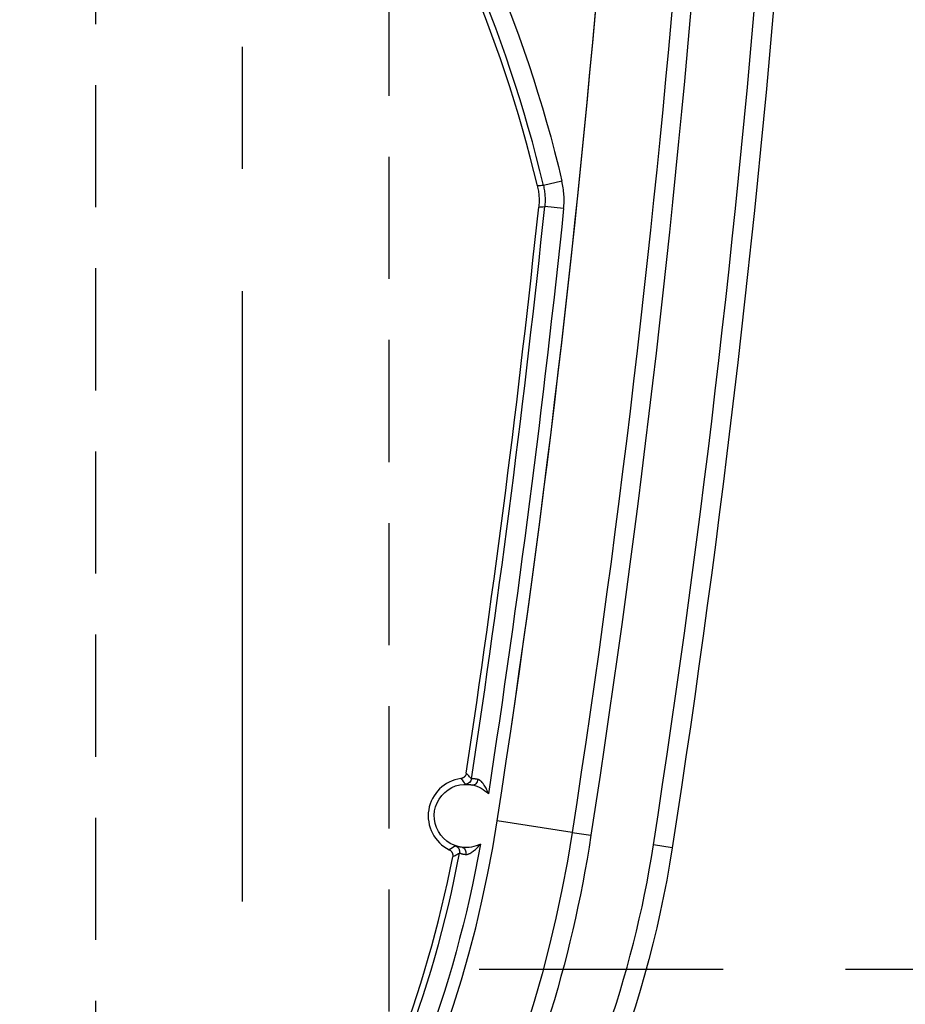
# Model space of a CAD drawing. Extents: x 2651 to 7771, y -1163 to 1075.
# Tile 176 of 256: x 4129 to 4147, y 445 to 465. Entities that reach past the tile are written whole.
import ezdxf

# ---------------------------------------------------------------- set-up
doc = ezdxf.new("R2010")
doc.units = 0
doc.header["$LTSCALE"] = 10
for name, pattern in [('CENTER', [2, 1.25, -0.25, 0.25, -0.25]), ('DASHED', [0.75, 0.5, -0.25]), ('HIDDEN', [0.375, 0.25, -0.125])]:
    doc.linetypes.add(name, pattern=pattern)
doc.layers.get('0').update_dxf_attribs({"linetype": 'CONTINUOUS'})
doc.layers.get('Defpoints').update_dxf_attribs({"linetype": 'CONTINUOUS'})
for name, color, linetype in [('1', 7, 'CONTINUOUS'), ('111', 7, 'CONTINUOUS'), ('COOL', 150, 'HIDDEN'), ('DIM', 3, 'CONTINUOUS')]:
    doc.layers.add(name, color=color, linetype=linetype)
doc.styles.get("Standard").update_dxf_attribs({"font": 'romans.shx'})
doc.dimstyles.new('MM& INCH5', dxfattribs={"dimtxt": 5, "dimasz": 2.5, "dimexe": 1, "dimexo": 0.5, "dimtad": 0, "dimrnd": 1.38778e-17, "dimzin": 9, "dimdsep": 46, "dimtxsty": 'Standard', "dimblk": 'CLOSED', "dimcen": 0, "dimclrd": 3, "dimclre": 3, "dimclrt": 3, "dimazin": 2, "dimtfac": 0.75, "dimtofl": 0, "dimtmove": 0, "dimatfit": 3, "dimfxl": 0, "dimtolj": 1, "dimarcsym": 0})

# ---------------------------------------------------------------- blocks, each defined once
blk = doc.blocks.new('DSD')
at = {"layer": '1', "color": 252, "linetype": 'Continuous'}
for p, q in [((514.366, 492.744), (513.988, 492.655)), ((514.402, 492.182), (514.015, 492.223)), ((514.577, 479.412), (513.04, 479.65)), ((514.577, 479.412), (514.961, 479.353)), ((516.625, 479.096), (516.241, 479.155))]:
    blk.add_line(p, q, dxfattribs=at)
for centre, radius, start, end in [((258.538, 518.994), 260.764, 351.21206, 8.78754), ((258.538, 518.994), 257.526, 351.21206, 8.78794), ((487.959, 486.516), 26.743, 13.2714, 54.9863), ((258.538, 518.994), 256.876, 351.38336, 354.01787), ((488.973, 483.37), 24.354, 270, 351.2121), ((488.973, 483.37), 23.704, 307.2095, 349.3511), ((494.862, 482.46), 21.633, 308.0345, 351.2121)]:
    blk.add_arc(centre, radius, start, end, dxfattribs=at)
at = {"layer": '1', "color": 7, "linetype": 'Continuous', "extrusion": (0, 0, -1)}
for centre, radius, start, end in [((-258.538, 518.994), 261.153, 171.21206, 188.78794), ((-258.538, 518.994), 259.08, 171.21206, 188.78794), ((-512.4, 479.749), 0.648, 276.418, 102.0087), ((-512.4, 479.749), 0.648, 102.0087, 135.4131), ((-488.973, 483.37), 25.908, 188.7879, 270), ((-512.4, 479.749), 0.648, 242.7301, 276.418), ((-494.862, 482.46), 22.022, 188.7879, 243.6342)]:
    blk.add_arc(centre, radius, start, end, dxfattribs=at)
at = {"layer": '1', "color": 252, "linetype": 'Continuous', "extrusion": (0, 0, -1)}
for centre, radius, start, end in [((-258.538, 518.994), 259.469, 171.21206, 188.78794), ((-487.959, 486.516), 27.132, 125.0137, 166.7286), ((-258.538, 518.994), 257.265, 185.98213, 188.67217), ((-488.973, 483.37), 24.093, 190.0333, 232.7905), ((-488.973, 483.37), 26.297, 188.7879, 223.0455)]:
    blk.add_arc(centre, radius, start, end, dxfattribs=at)
at = {"layer": '1', "color": 110, "linetype": 'Continuous'}
for centre, radius, start, end in [((258.538, 518.994), 257.526, 351.21206, 0), ((488.973, 483.37), 24.354, 270, 351.2121)]:
    blk.add_arc(centre, radius, start, end, dxfattribs=at)
at = {"layer": '1', "color": 7, "linetype": 'Continuous'}
for centre, radius, start, end in [((487.959, 486.516), 26.62, 13.3184, 54.4749), ((258.538, 518.994), 256.753, 351.40512, 354.0132), ((512.4, 479.749), 0.772, 97.6644, 243.8079), ((488.973, 483.37), 23.581, 307.8157, 349.1097)]:
    blk.add_arc(centre, radius, start, end, dxfattribs=at)
at = {"layer": '1', "color": 252, "linetype": 'Continuous', "extrusion": (0, 0, -1)}
for centre, major_axis, ratio, start_param, end_param in [((512.387, 480.528), (0.0975, 0.0853), 0.999984, 0.869298, 2.272295), ((512.141, 479.014), (-0.065, 0.112), 0.999983, 0.861915, 2.279678)]:
    blk.add_ellipse(centre, major_axis=major_axis, ratio=ratio, start_param=start_param, end_param=end_param, dxfattribs=at)
at = {"layer": '1', "color": 7, "linetype": 'Continuous', "extrusion": (0, 0, -1)}
for centre, major_axis, ratio, start_param, end_param in [((512.562, 480.509), (-0.027, -0.127), 0.659458, 4.670772, 6.277381), ((512.313, 478.976), (-0.014, -0.129), 0.659067, 3.147394, 4.763783)]:
    blk.add_ellipse(centre, major_axis=major_axis, ratio=ratio, start_param=start_param, end_param=end_param, dxfattribs=at)
at = {"layer": '1', "color": 252, "linetype": 'Continuous'}
for points in [[(514.402, 492.182), (514.407, 492.23), (514.413, 492.324), (514.41, 492.465), (514.395, 492.605), (514.377, 492.698), (514.366, 492.744)], [(513.988, 492.655), (513.946, 492.653), (513.905, 492.651), (513.863, 492.648)], [(513.891, 492.215), (513.933, 492.217), (513.974, 492.22), (514.015, 492.223)], [(512.515, 480.508), (512.497, 480.528), (512.462, 480.567), (512.426, 480.605), (512.408, 480.623)], [(512.297, 480.514), (512.329, 480.477), (512.359, 480.438), (512.389, 480.398)], [(512.184, 479.136), (512.143, 479.107), (512.102, 479.081), (512.06, 479.056)], [(512.13, 478.915), (512.153, 478.927), (512.199, 478.951), (512.245, 478.977), (512.269, 478.99)]]:
    blk.add_open_spline(points, degree=3, dxfattribs=at)
at = {"layer": '1', "color": 7, "linetype": 'Continuous'}
for points in [[(513.863, 492.648), (513.872, 492.612), (513.886, 492.541), (513.897, 492.433), (513.9, 492.324), (513.895, 492.251), (513.891, 492.215)], [(513.988, 492.655), (513.996, 492.619), (514.01, 492.548), (514.021, 492.44), (514.024, 492.332), (514.019, 492.259), (514.015, 492.223)]]:
    blk.add_open_spline(points, degree=3, dxfattribs=at)
for points, knots in [([(512.408, 480.623), (512.407, 480.616), (512.404, 480.602), (512.399, 480.59), (512.394, 480.581), (512.392, 480.577), (512.389, 480.571), (512.383, 480.563), (512.376, 480.555), (512.369, 480.548), (512.365, 480.545), (512.361, 480.541), (512.352, 480.534), (512.343, 480.529), (512.335, 480.525), (512.33, 480.523), (512.324, 480.52), (512.314, 480.517), (512.304, 480.515), (512.297, 480.514)], [0, 0, 0, 0, 0.125, 0.25, 0.25, 0.3125, 0.3125, 0.375, 0.5, 0.5, 0.5625, 0.5625, 0.625, 0.75, 0.75, 0.8125, 0.8125, 0.875, 1, 1, 1, 1]), ([(512.39, 480.397), (512.395, 480.397), (512.399, 480.398), (512.404, 480.397), (512.409, 480.397), (512.413, 480.397), (512.418, 480.397), (512.423, 480.397), (512.427, 480.397), (512.446, 480.395), (512.463, 480.394), (512.476, 480.392), (512.481, 480.392), (512.491, 480.39), (512.506, 480.388), (512.523, 480.385), (512.535, 480.382)], [0, 0, 0, 0, 0.125, 0.25, 0.375, 0.375, 0.4375, 0.4375, 0.5, 0.625, 0.75, 0.75, 0.8125, 0.8125, 0.875, 1, 1, 1, 1]), ([(512.647, 480.496), (512.637, 480.498), (512.627, 480.5), (512.613, 480.503), (512.609, 480.503), (512.604, 480.504), (512.599, 480.505), (512.594, 480.505), (512.586, 480.506), (512.569, 480.508), (512.556, 480.508), (512.552, 480.508), (512.547, 480.508), (512.542, 480.508), (512.538, 480.508), (512.533, 480.508), (512.528, 480.508), (512.523, 480.508), (512.519, 480.506), (512.514, 480.508)], [0, 0, 0, 0, 0.125, 0.125, 0.1875, 0.1875, 0.21875, 0.21875, 0.25, 0.375, 0.5, 0.5, 0.5625, 0.5625, 0.625, 0.625, 0.75, 0.875, 1, 1, 1, 1]), ([(512.862, 480.203), (512.851, 480.23), (512.847, 480.242), (512.84, 480.257), (512.837, 480.264), (512.83, 480.279), (512.827, 480.287), (512.816, 480.309), (512.808, 480.323), (512.792, 480.351), (512.784, 480.365), (512.771, 480.385), (512.766, 480.392), (512.759, 480.401), (512.757, 480.405), (512.752, 480.411), (512.749, 480.415), (512.737, 480.43), (512.727, 480.441), (512.711, 480.457), (512.705, 480.462), (512.697, 480.469), (512.694, 480.472), (512.689, 480.475), (512.685, 480.478), (512.677, 480.483), (512.668, 480.489), (512.659, 480.492), (512.655, 480.494), (512.65, 480.495), (512.646, 480.496)], [0, 0, 0, 0, 0.125, 0.125, 0.1875, 0.1875, 0.25, 0.25, 0.375, 0.375, 0.5, 0.5, 0.5625, 0.5625, 0.59375, 0.59375, 0.625, 0.625, 0.75, 0.75, 0.8125, 0.8125, 0.84375, 0.84375, 0.875, 0.875, 0.9375, 0.96875, 0.96875, 1, 1, 1, 1]), ([(512.396, 478.961), (512.401, 478.96), (512.406, 478.96), (512.41, 478.96), (512.415, 478.961), (512.424, 478.962), (512.43, 478.963), (512.444, 478.967), (512.451, 478.969), (512.461, 478.973), (512.465, 478.975), (512.471, 478.978), (512.476, 478.98), (512.492, 478.988), (512.506, 478.996), (512.526, 479.009), (512.536, 479.016), (512.546, 479.023), (512.552, 479.028), (512.556, 479.03), (512.571, 479.043), (512.584, 479.053), (512.608, 479.075), (512.62, 479.087), (512.643, 479.11), (512.654, 479.122), (512.671, 479.141), (512.676, 479.147), (512.683, 479.156), (512.686, 479.159), (512.689, 479.163), (512.692, 479.167), (512.695, 479.17), (512.698, 479.174)], [0, 0, 0, 0, 0.03125, 0.03125, 0.0625, 0.0625, 0.125, 0.125, 0.1875, 0.1875, 0.21875, 0.21875, 0.25, 0.25, 0.375, 0.375, 0.4375, 0.46875, 0.46875, 0.5, 0.5, 0.625, 0.625, 0.75, 0.75, 0.875, 0.875, 0.9375, 0.9375, 0.96875, 0.984375, 0.984375, 1, 1, 1, 1]), ([(512.06, 479.056), (512.066, 479.053), (512.078, 479.046), (512.089, 479.037), (512.096, 479.029), (512.099, 479.026), (512.103, 479.021), (512.11, 479.013), (512.115, 479.004), (512.12, 478.995), (512.122, 478.991), (512.124, 478.985), (512.127, 478.975), (512.13, 478.964), (512.131, 478.954), (512.132, 478.95), (512.132, 478.943), (512.132, 478.933), (512.131, 478.922), (512.13, 478.915)], [0, 0, 0, 0, 0.125, 0.25, 0.25, 0.3125, 0.3125, 0.375, 0.5, 0.5, 0.5625, 0.5625, 0.625, 0.75, 0.75, 0.8125, 0.8125, 0.875, 1, 1, 1, 1]), ([(512.328, 479.105), (512.316, 479.106), (512.304, 479.108), (512.288, 479.11), (512.283, 479.111), (512.274, 479.113), (512.269, 479.114), (512.255, 479.117), (512.239, 479.121), (512.225, 479.124), (512.221, 479.128), (512.215, 479.125), (512.212, 479.13), (512.206, 479.128), (512.203, 479.132), (512.19, 479.13), (512.194, 479.137), (512.18, 479.135), (512.185, 479.137)], [0, 0, 0, 0, 0.125, 0.125, 0.1875, 0.1875, 0.25, 0.25, 0.375, 0.5, 0.5, 0.5625, 0.5625, 0.625, 0.625, 0.75, 0.875, 1, 1, 1, 1]), ([(512.269, 478.991), (512.273, 478.99), (512.277, 478.987), (512.282, 478.986), (512.286, 478.984), (512.291, 478.983), (512.295, 478.981), (512.3, 478.98), (512.304, 478.978), (512.32, 478.974), (512.334, 478.97), (512.341, 478.969), (512.345, 478.968), (512.35, 478.967), (512.355, 478.966), (512.359, 478.965), (512.373, 478.963), (512.387, 478.961), (512.397, 478.961)], [0, 0, 0, 0, 0.125, 0.25, 0.375, 0.375, 0.4375, 0.4375, 0.5, 0.625, 0.75, 0.75, 0.78125, 0.78125, 0.8125, 0.8125, 0.875, 1, 1, 1, 1])]:
    blk.add_open_spline(points, degree=3, knots=knots, dxfattribs=at)
blk = doc.blocks.new('*D109')
at = {"layer": 'Defpoints', "color": 0}
for p in [(4086.684, 927.642), (4086.684, 894.882), (4171.684, 387.642)]:
    blk.add_point(p, dxfattribs=at)
at = {"layer": 'DIM', "color": 3, "lineweight": -2}
blk.add_line((4086.684, 895.382), (4086.684, 927.642), dxfattribs=at)
at = {"layer": 'DIM', "color": 3, "insert": (4086.684, 948.624), "char_height": 5, "attachment_point": 5, "rotation": 90}
blk.add_mtext('\\A1;85 [3.346]', dxfattribs=at)
blk = doc.blocks.new('_Closed')
at = {"color": 0, "linetype": 'ByBlock', "lineweight": -2}
for p, q in [((-1, 0.1667), (0, 0)), ((-1, 0.1667), (-1, -0.1667)), ((0, 0), (-1, -0.1667)), ((0, 0), (-1, 0))]:
    blk.add_line(p, q, dxfattribs=at)
blk = doc.blocks.new('*D110')
at = {"layer": 'Defpoints', "color": 0}
for p in [(4064.684, 927.642), (4064.684, 906.842), (4171.684, 387.642)]:
    blk.add_point(p, dxfattribs=at)
at = {"layer": 'DIM', "color": 3, "lineweight": -2}
blk.add_line((4064.684, 907.342), (4064.684, 927.642), dxfattribs=at)
at = {"layer": 'DIM', "color": 3, "insert": (4064.684, 950.648), "char_height": 5, "attachment_point": 5, "rotation": 90}
blk.add_mtext('\\A1;107 [4.213]', dxfattribs=at)
blk = doc.blocks.new('*D111')
at = {"layer": 'Defpoints', "color": 0}
for p in [(4051.684, 927.642), (4051.684, 912.642), (4171.684, 387.642)]:
    blk.add_point(p, dxfattribs=at)
at = {"layer": 'DIM', "color": 3, "lineweight": -2}
blk.add_line((4051.684, 913.142), (4051.684, 927.642), dxfattribs=at)
at = {"layer": 'DIM', "color": 3, "insert": (4051.684, 950.648), "char_height": 5, "attachment_point": 5, "rotation": 90}
blk.add_mtext('\\A1;120 [4.724]', dxfattribs=at)
blk = doc.blocks.new('*D112')
at = {"layer": 'Defpoints', "color": 0}
for p in [(3974.684, 927.642), (3974.684, 892.822), (4171.684, 387.642)]:
    blk.add_point(p, dxfattribs=at)
at = {"layer": 'DIM', "color": 3, "lineweight": -2}
blk.add_line((3974.684, 893.322), (3974.684, 927.642), dxfattribs=at)
at = {"layer": 'DIM', "color": 3, "insert": (3974.684, 950.648), "char_height": 5, "attachment_point": 5, "rotation": 90}
blk.add_mtext('\\A1;197 [7.756]', dxfattribs=at)
blk = doc.blocks.new('*D113')
at = {"layer": 'Defpoints', "color": 0}
for p in [(3966.684, 927.642), (3971.684, 807.17), (4171.684, 387.642)]:
    blk.add_point(p, dxfattribs=at)
at = {"layer": 'DIM', "color": 3, "lineweight": -2}
for p, q in [((3966.684, 922.642), (3966.684, 927.642)), ((3971.684, 917.642), (3966.684, 922.642)), ((3971.684, 807.67), (3971.684, 917.642))]:
    blk.add_line(p, q, dxfattribs=at)
at = {"layer": 'DIM', "color": 3, "insert": (3966.684, 951.005), "char_height": 5, "attachment_point": 5, "rotation": 90}
blk.add_mtext('\\A1;200 [7.874]', dxfattribs=at)
blk = doc.blocks.new('*D114')
at = {"layer": 'Defpoints', "color": 0}
for p in [(3931.684, 927.642), (3931.684, 912.642), (4171.684, 387.642)]:
    blk.add_point(p, dxfattribs=at)
at = {"layer": 'DIM', "color": 3, "lineweight": -2}
blk.add_line((3931.684, 913.142), (3931.684, 927.642), dxfattribs=at)
at = {"layer": 'DIM', "color": 3, "insert": (3931.684, 951.005), "char_height": 5, "attachment_point": 5, "rotation": 90}
blk.add_mtext('\\A1;240 [9.449]', dxfattribs=at)
blk = doc.blocks.new('*D115')
at = {"layer": 'Defpoints', "color": 0}
for p in [(3896.684, 927.642), (3896.684, 910.642), (4171.684, 387.642)]:
    blk.add_point(p, dxfattribs=at)
at = {"layer": 'DIM', "color": 3, "lineweight": -2}
blk.add_line((3896.684, 911.142), (3896.684, 927.642), dxfattribs=at)
at = {"layer": 'DIM', "color": 3, "insert": (3896.684, 953.386), "char_height": 5, "attachment_point": 5, "rotation": 90}
blk.add_mtext('\\A1;275 [10.827]', dxfattribs=at)
blk = doc.blocks.new('*D122')
at = {"layer": 'Defpoints', "color": 0}
for p in [(3881.004, 912.642), (3898.684, 912.642), (4171.684, 387.642)]:
    blk.add_point(p, dxfattribs=at)
at = {"layer": 'DIM', "color": 3, "lineweight": -2}
blk.add_line((3898.184, 912.642), (3881.004, 912.642), dxfattribs=at)
at = {"layer": 'DIM', "color": 3, "insert": (3855.26, 912.642), "char_height": 5, "attachment_point": 5}
blk.add_mtext('\\A1;525 [20.669]', dxfattribs=at)
blk = doc.blocks.new('*D123')
at = {"layer": 'Defpoints', "color": 0}
for p in [(3857.842, 862.642), (3869.984, 862.642), (4171.684, 387.642)]:
    blk.add_point(p, dxfattribs=at)
at = {"layer": 'DIM', "color": 3, "lineweight": -2}
blk.add_line((3869.484, 862.642), (3857.842, 862.642), dxfattribs=at)
at = {"layer": 'DIM', "color": 3, "insert": (3832.098, 862.642), "char_height": 5, "attachment_point": 5}
blk.add_mtext('\\A1;475 [18.701]', dxfattribs=at)
blk = doc.blocks.new('*D124')
at = {"layer": 'Defpoints', "color": 0}
for p in [(3941.504, 859.642), (3857.842, 854.642), (4171.684, 387.642)]:
    blk.add_point(p, dxfattribs=at)
at = {"layer": 'DIM', "color": 3, "lineweight": -2}
for p, q in [((3867.842, 859.642), (3862.842, 854.642)), ((3941.004, 859.642), (3867.842, 859.642)), ((3862.842, 854.642), (3857.842, 854.642))]:
    blk.add_line(p, q, dxfattribs=at)
at = {"layer": 'DIM', "color": 3, "insert": (3832.098, 854.642), "char_height": 5, "attachment_point": 5}
blk.add_mtext('\\A1;472 [18.583]', dxfattribs=at)
blk = doc.blocks.new('*D125')
at = {"layer": 'Defpoints', "color": 0}
for p in [(3870.047, 797.642), (3962.156, 797.642), (4171.684, 387.642)]:
    blk.add_point(p, dxfattribs=at)
at = {"layer": 'DIM', "color": 3, "lineweight": -2}
blk.add_line((3961.656, 797.642), (3870.047, 797.642), dxfattribs=at)
at = {"layer": 'DIM', "color": 3, "insert": (3844.303, 797.642), "char_height": 5, "attachment_point": 5}
blk.add_mtext('\\A1;410 [16.142]', dxfattribs=at)
blk = doc.blocks.new('*D126')
at = {"layer": 'Defpoints', "color": 0}
for p in [(3870.047, 832.642), (4069.264, 832.642), (4171.684, 387.642)]:
    blk.add_point(p, dxfattribs=at)
at = {"layer": 'DIM', "color": 3, "lineweight": -2}
blk.add_line((4068.764, 832.642), (3870.047, 832.642), dxfattribs=at)
at = {"layer": 'DIM', "color": 3, "insert": (3846.684, 832.642), "char_height": 5, "attachment_point": 5}
blk.add_mtext('\\A1;445 [17.52]', dxfattribs=at)
blk = doc.blocks.new('*D127')
at = {"layer": 'Defpoints', "color": 0}
for p in [(3857.842, 879.642), (4071.444, 879.642), (4171.684, 387.642)]:
    blk.add_point(p, dxfattribs=at)
at = {"layer": 'DIM', "color": 3, "lineweight": -2}
blk.add_line((4070.944, 879.642), (3857.842, 879.642), dxfattribs=at)
at = {"layer": 'DIM', "color": 3, "insert": (3834.479, 879.642), "char_height": 5, "attachment_point": 5}
blk.add_mtext('\\A1;492 [19.37]', dxfattribs=at)
blk = doc.blocks.new('*D128')
at = {"layer": 'Defpoints', "color": 0}
for p in [(3857.842, 899.642), (4057.484, 899.642), (4171.684, 387.642)]:
    blk.add_point(p, dxfattribs=at)
at = {"layer": 'DIM', "color": 3, "lineweight": -2}
blk.add_line((4056.984, 899.642), (3857.842, 899.642), dxfattribs=at)
at = {"layer": 'DIM', "color": 3, "insert": (3832.098, 899.642), "char_height": 5, "attachment_point": 5}
blk.add_mtext('\\A1;512 [20.157]', dxfattribs=at)
blk = doc.blocks.new('*D129')
at = {"layer": 'Defpoints', "color": 0}
for p in [(3870.047, 743.242), (4076.434, 743.242), (4171.684, 387.642)]:
    blk.add_point(p, dxfattribs=at)
at = {"layer": 'DIM', "color": 3, "lineweight": -2}
blk.add_line((4075.934, 743.242), (3870.047, 743.242), dxfattribs=at)
at = {"layer": 'DIM', "color": 3, "insert": (3849.065, 743.242), "char_height": 5, "attachment_point": 5}
blk.add_mtext('\\A1;355.6 [14]', dxfattribs=at)
blk = doc.blocks.new('*D130')
at = {"layer": 'Defpoints', "color": 0}
for p in [(3870.047, 762.642), (3896.684, 762.642), (4171.684, 387.642)]:
    blk.add_point(p, dxfattribs=at)
at = {"layer": 'DIM', "color": 3, "lineweight": -2}
blk.add_line((3896.184, 762.642), (3870.047, 762.642), dxfattribs=at)
at = {"layer": 'DIM', "color": 3, "insert": (3844.303, 762.642), "char_height": 5, "attachment_point": 5}
blk.add_mtext('\\A1;375 [14.764]', dxfattribs=at)
blk = doc.blocks.new('*D131')
at = {"layer": 'Defpoints', "color": 0}
for p in [(3870.047, 719.642), (3896.684, 719.642), (4171.684, 387.642)]:
    blk.add_point(p, dxfattribs=at)
at = {"layer": 'DIM', "color": 3, "lineweight": -2}
blk.add_line((3896.184, 719.642), (3870.047, 719.642), dxfattribs=at)
at = {"layer": 'DIM', "color": 3, "insert": (3844.303, 719.642), "char_height": 5, "attachment_point": 5}
blk.add_mtext('\\A1;332 [13.071]', dxfattribs=at)
blk = doc.blocks.new('*D132')
at = {"layer": 'Defpoints', "color": 0}
for p in [(3870.047, 592.642), (3897.724, 592.642), (4171.684, 387.642)]:
    blk.add_point(p, dxfattribs=at)
at = {"layer": 'DIM', "color": 3, "lineweight": -2}
blk.add_line((3897.224, 592.642), (3870.047, 592.642), dxfattribs=at)
at = {"layer": 'DIM', "color": 3, "insert": (3846.684, 592.642), "char_height": 5, "attachment_point": 5}
blk.add_mtext('\\A1;205 [8.071]', dxfattribs=at)
blk = doc.blocks.new('*D133')
at = {"layer": 'Defpoints', "color": 0}
for p in [(4098.024, 590.842), (3870.047, 584.642), (4171.684, 387.642)]:
    blk.add_point(p, dxfattribs=at)
at = {"layer": 'DIM', "color": 3, "lineweight": -2}
for p, q in [((3880.047, 590.842), (3875.047, 584.642)), ((4097.524, 590.842), (3880.047, 590.842)), ((3875.047, 584.642), (3870.047, 584.642))]:
    blk.add_line(p, q, dxfattribs=at)
at = {"layer": 'DIM', "color": 3, "insert": (3851.446, 584.642), "char_height": 5, "attachment_point": 5}
blk.add_mtext('\\A1;203.2 [8]', dxfattribs=at)
blk = doc.blocks.new('*D134')
at = {"layer": 'Defpoints', "color": 0}
for p in [(3870.047, 612.642), (3896.684, 612.642), (4171.684, 387.642)]:
    blk.add_point(p, dxfattribs=at)
at = {"layer": 'DIM', "color": 3, "lineweight": -2}
blk.add_line((3896.184, 612.642), (3870.047, 612.642), dxfattribs=at)
at = {"layer": 'DIM', "color": 3, "insert": (3846.684, 612.642), "char_height": 5, "attachment_point": 5}
blk.add_mtext('\\A1;225 [8.858]', dxfattribs=at)
blk = doc.blocks.new('*D135')
at = {"layer": 'Defpoints', "color": 0}
for p in [(3870.047, 655.642), (3896.684, 655.642), (4171.684, 387.642)]:
    blk.add_point(p, dxfattribs=at)
at = {"layer": 'DIM', "color": 3, "lineweight": -2}
blk.add_line((3896.184, 655.642), (3870.047, 655.642), dxfattribs=at)
at = {"layer": 'DIM', "color": 3, "insert": (3844.303, 655.642), "char_height": 5, "attachment_point": 5}
blk.add_mtext('\\A1;268 [10.551]', dxfattribs=at)
blk = doc.blocks.new('*D136')
at = {"layer": 'Defpoints', "color": 0}
for p in [(3870.047, 562.642), (3896.684, 562.642), (4171.684, 387.642)]:
    blk.add_point(p, dxfattribs=at)
at = {"layer": 'DIM', "color": 3, "lineweight": -2}
blk.add_line((3896.184, 562.642), (3870.047, 562.642), dxfattribs=at)
at = {"layer": 'DIM', "color": 3, "insert": (3849.422, 562.642), "char_height": 5, "attachment_point": 5}
blk.add_mtext('\\A1;175 [6.89]', dxfattribs=at)
blk = doc.blocks.new('*D137')
at = {"layer": 'Defpoints', "color": 0}
for p in [(3870.047, 519.642), (3896.684, 519.642), (4171.684, 387.642)]:
    blk.add_point(p, dxfattribs=at)
at = {"layer": 'DIM', "color": 3, "lineweight": -2}
blk.add_line((3896.184, 519.642), (3870.047, 519.642), dxfattribs=at)
at = {"layer": 'DIM', "color": 3, "insert": (3847.041, 519.642), "char_height": 5, "attachment_point": 5}
blk.add_mtext('\\A1;132 [5.197]', dxfattribs=at)
blk = doc.blocks.new('*D138')
at = {"layer": 'Defpoints', "color": 0}
for p in [(3870.047, 455.642), (3896.684, 455.642), (4171.684, 387.642)]:
    blk.add_point(p, dxfattribs=at)
at = {"layer": 'DIM', "color": 3, "lineweight": -2}
blk.add_line((3896.184, 455.642), (3870.047, 455.642), dxfattribs=at)
at = {"layer": 'DIM', "color": 3, "insert": (3849.184, 455.642), "char_height": 5, "attachment_point": 5}
blk.add_mtext('\\A1;68 [2.677]', dxfattribs=at)
blk = doc.blocks.new('*D156')
at = {"layer": 'Defpoints', "color": 0}
for p in [(4095.484, 927.642), (4095.484, 766.102), (4171.684, 387.642)]:
    blk.add_point(p, dxfattribs=at)
at = {"layer": 'DIM', "color": 3, "lineweight": -2}
blk.add_line((4095.484, 766.602), (4095.484, 927.642), dxfattribs=at)
at = {"layer": 'DIM', "color": 3, "insert": (4095.484, 943.862), "char_height": 5, "attachment_point": 5, "rotation": 90}
blk.add_mtext('\\A1;76.2 [3]', dxfattribs=at)
blk = doc.blocks.new('*D157')
at = {"layer": 'Defpoints', "color": 0}
for p in [(4103.484, 927.642), (4096.684, 860.062), (4171.684, 387.642)]:
    blk.add_point(p, dxfattribs=at)
at = {"layer": 'DIM', "color": 3, "lineweight": -2}
for p, q in [((4103.484, 922.642), (4103.484, 927.642)), ((4096.684, 917.642), (4103.484, 922.642)), ((4096.684, 860.562), (4096.684, 917.642))]:
    blk.add_line(p, q, dxfattribs=at)
at = {"layer": 'DIM', "color": 3, "insert": (4103.484, 948.624), "char_height": 5, "attachment_point": 5, "rotation": 90}
blk.add_mtext('\\A1;75 [2.953]', dxfattribs=at)
blk = doc.blocks.new('A$C2C2739AE')
at = {"layer": '111', "color": 110, "linetype": 'DASHED'}
blk.add_line((-32.954, 57.62), (-15, 57.62), dxfattribs=at)

msp = doc.modelspace()

# ---------------------------------------------------------------- linework, layer by layer
at = {"layer": 'COOL', "color": 1, "linetype": 'CENTER'}
msp.add_line((4133.884, -113.358), (4133.884, 677.374), dxfattribs=at)
at = {"layer": 'COOL'}
msp.add_lwpolyline([(4130.883, -101.64), (4130.884, 675.642), (4133.884, 677.374), (4136.884, 675.642), (4136.883, -101.64)], dxfattribs=at)

# ---------------------------------------------------------------- block references
at = {"layer": 'DIM'}
for name, p in [('A$C2C2739AE', (4171.684, 387.642)), ('DSD', (3626.059, -31.352))]:
    msp.add_blockref(name, p, dxfattribs=at)

# ---------------------------------------------------------------- dimensions: what is measured, and where the dimension line sits
for feature_location, offset, dtype, picture, middle in [((3896.684, 910.642), (0, 17), 1, '*D115', (3896.684, 953.386)), ((3931.684, 912.642), (0, 15), 1, '*D114', (3931.684, 951.005)), ((3971.684, 807.17), (-5, 120.472), 1, '*D113', (3966.684, 951.005)), ((3974.684, 892.822), (0, 34.82), 1, '*D112', (3974.684, 950.648)), ((4051.684, 912.642), (0, 15), 1, '*D111', (4051.684, 950.648)), ((4064.684, 906.842), (0, 20.8), 1, '*D110', (4064.684, 950.648)), ((4086.684, 894.882), (0, 32.76), 1, '*D109', (4086.684, 948.624)), ((4096.684, 860.062), (6.8, 67.58), 1, '*D157', (4103.484, 948.624)), ((4095.484, 766.102), (0, 161.54), 1, '*D156', (4095.484, 943.862)), ((3898.684, 912.642), (-17.68, 0), 0, '*D122', (3855.26, 912.642)), ((4057.484, 899.642), (-199.642, 0), 0, '*D128', (3832.098, 899.642)), ((4071.444, 879.642), (-213.602, 0), 0, '*D127', (3834.479, 879.642)), ((3869.984, 862.642), (-12.142, 0), 0, '*D123', (3832.098, 862.642)), ((3941.504, 859.642), (-83.662, -5), 0, '*D124', (3832.098, 854.642)), ((4069.264, 832.642), (-199.217, 0), 0, '*D126', (3846.684, 832.642)), ((3962.156, 797.642), (-92.109, 0), 0, '*D125', (3844.303, 797.642)), ((3896.684, 762.642), (-26.637, 0), 0, '*D130', (3844.303, 762.642)), ((4076.434, 743.242), (-206.387, 0), 0, '*D129', (3849.065, 743.242)), ((3896.684, 719.642), (-26.637, 0), 0, '*D131', (3844.303, 719.642)), ((3896.684, 655.642), (-26.637, 0), 0, '*D135', (3844.303, 655.642)), ((3896.684, 612.642), (-26.637, 0), 0, '*D134', (3846.684, 612.642)), ((3897.724, 592.642), (-27.677, 0), 0, '*D132', (3846.684, 592.642)), ((4098.024, 590.842), (-227.977, -6.2), 0, '*D133', (3851.446, 584.642)), ((3896.684, 562.642), (-26.637, 0), 0, '*D136', (3849.422, 562.642)), ((3896.684, 519.642), (-26.637, 0), 0, '*D137', (3847.041, 519.642)), ((3896.684, 455.642), (-26.637, 0), 0, '*D138', (3849.184, 455.642))]:
    dim = msp.add_ordinate_dim(feature_location=feature_location, offset=offset, dtype=dtype, origin=(4171.684, 387.642), dimstyle='MM& INCH5', dxfattribs=at)
    dim.commit()
    dim.dimension.update_dxf_attribs({"geometry": picture, "text_midpoint": middle})

doc.saveas('drawing.dxf')
